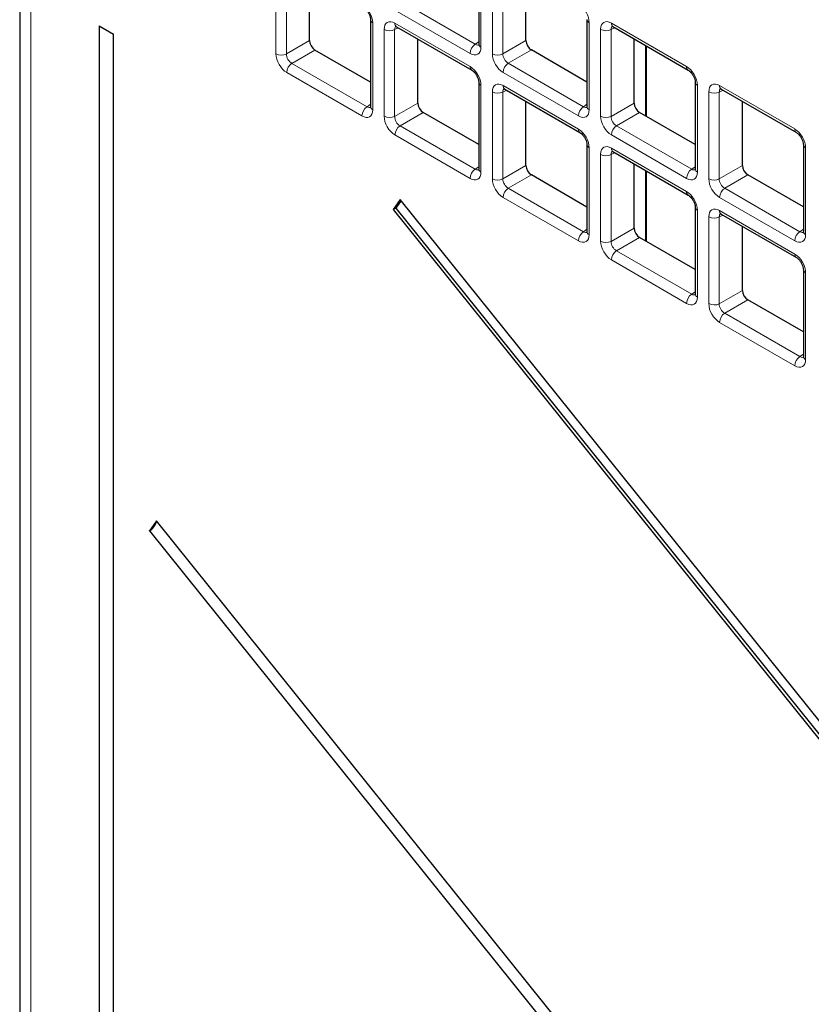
# Paper-space layout 'Blatt2' of a CAD drawing. Header units: millimetres. Extents: x 5 to 418, y 2 to 292.
# Tile 42 of 77: x 104 to 115, y 191 to 204. Entities that reach past the tile are written whole.
import ezdxf

# ---------------------------------------------------------------- set-up
doc = ezdxf.new("R2010")
doc.units = ezdxf.units.MM

psp = doc.layouts.new('Blatt2')

# ---------------------------------------------------------------- linework, layer by layer
at = {"color": 7, "linetype": 'Continuous', "lineweight": 25}
for p, q in [((104.225, 211.293), (104.225, 142.152)), ((110.224, 204.628), (110.224, 203.493)), ((108.012, 203.538), (108.012, 204.377)), ((110.841, 203.538), (110.841, 204.377)), ((105.265, 203.731), (105.265, 142.327)), ((105.265, 203.731), (105.452, 203.623)), ((108.81, 203.811), (108.81, 202.676)), ((109.149, 203.72), (110.133, 203.153)), ((111.638, 203.812), (111.638, 202.676)), ((111.978, 203.721), (112.961, 203.153)), ((105.452, 142.219), (105.452, 203.623)), ((109.427, 202.721), (109.427, 203.56)), ((112.255, 202.722), (112.255, 203.561)), ((112.415, 202.548), (112.415, 203.469)), ((108.81, 202.996), (108.083, 203.415)), ((111.638, 202.996), (110.912, 203.416)), ((110.224, 202.995), (110.224, 201.86)), ((113.052, 202.995), (113.052, 201.86)), ((110.564, 202.904), (111.547, 202.336)), ((113.392, 202.904), (114.375, 202.337)), ((110.841, 201.905), (110.841, 202.744)), ((113.669, 201.905), (113.669, 202.744)), ((110.224, 202.18), (109.497, 202.599)), ((113.052, 202.18), (112.326, 202.599)), ((111.638, 202.178), (111.638, 201.043)), ((114.466, 202.179), (114.466, 201.043)), ((111.978, 202.088), (112.961, 201.52)), ((112.255, 201.089), (112.255, 201.928)), ((111.638, 201.363), (110.912, 201.783)), ((112.415, 200.915), (112.415, 201.836)), ((114.466, 201.364), (113.74, 201.783)), ((109.198, 201.461), (109.106, 201.33)), ((109.209, 201.447), (109.141, 201.35)), ((136.731, 167.209), (109.198, 201.461)), ((109.141, 201.35), (109.106, 201.33)), ((109.106, 201.33), (136.639, 167.078)), ((109.141, 201.35), (136.664, 167.113)), ((113.052, 201.362), (113.052, 200.227)), ((113.392, 201.271), (114.375, 200.704)), ((113.669, 200.272), (113.669, 201.111)), ((113.052, 200.547), (112.326, 200.966)), ((114.466, 200.546), (114.466, 199.41)), ((114.466, 199.73), (113.74, 200.15)), ((106.011, 197.26), (105.919, 197.129)), ((132.119, 164.782), (106.011, 197.26)), ((105.919, 197.129), (132.027, 164.651))]:
    psp.add_line(p, q, dxfattribs=at)
at = {"color": 7, "linetype": 'Continuous', "lineweight": 18}
for p, q in [((104.371, 211.089), (104.371, 141.948)), ((107.573, 203.366), (107.573, 204.501)), ((107.711, 204.499), (107.711, 203.364)), ((110.253, 204.587), (110.253, 203.452)), ((110.402, 203.366), (110.402, 204.501)), ((110.539, 204.499), (110.539, 203.364)), ((109.196, 204.058), (110.179, 203.491)), ((110.112, 203.37), (109.129, 203.938)), ((108.839, 203.77), (108.839, 202.635)), ((109.129, 203.766), (110.112, 203.199)), ((111.667, 203.771), (111.667, 202.635)), ((111.957, 203.766), (112.94, 203.199)), ((108.988, 202.549), (108.988, 203.685)), ((109.175, 203.706), (109.125, 203.683)), ((109.125, 203.683), (109.125, 202.547)), ((111.816, 202.55), (111.816, 203.685)), ((112.003, 203.706), (111.954, 203.683)), ((111.954, 203.683), (111.954, 202.548)), ((107.711, 203.364), (108.012, 203.538)), ((110.179, 203.491), (110.224, 203.522)), ((110.539, 203.364), (110.841, 203.538)), ((112.404, 202.554), (112.404, 203.475)), ((108.083, 203.415), (107.782, 203.241)), ((110.912, 203.416), (110.61, 203.242)), ((107.782, 203.241), (108.765, 202.674)), ((110.61, 203.242), (111.593, 202.674)), ((108.698, 202.554), (107.715, 203.121)), ((111.526, 202.554), (110.543, 203.121)), ((110.253, 202.954), (110.253, 201.819)), ((110.543, 202.95), (111.526, 202.382)), ((113.082, 202.954), (113.082, 201.819)), ((113.371, 202.95), (114.355, 202.383)), ((110.402, 201.733), (110.402, 202.868)), ((110.589, 202.889), (110.539, 202.866)), ((110.539, 202.866), (110.539, 201.731)), ((113.23, 201.733), (113.23, 202.868)), ((113.418, 202.889), (113.368, 202.866)), ((113.368, 202.866), (113.368, 201.731)), ((108.765, 202.674), (108.81, 202.706)), ((109.125, 202.547), (109.427, 202.721)), ((111.593, 202.674), (111.638, 202.706)), ((111.954, 202.548), (112.255, 202.722)), ((109.497, 202.599), (109.196, 202.425)), ((112.326, 202.599), (112.024, 202.425)), ((109.196, 202.425), (110.179, 201.857)), ((112.024, 202.425), (113.007, 201.858)), ((110.112, 201.737), (109.129, 202.305)), ((112.94, 201.737), (111.957, 202.305)), ((111.667, 202.138), (111.667, 201.002)), ((111.816, 200.917), (111.816, 202.052)), ((112.003, 202.073), (111.954, 202.05)), ((111.954, 202.05), (111.954, 200.914)), ((111.957, 202.133), (112.94, 201.566)), ((114.496, 202.138), (114.496, 201.003)), ((110.179, 201.857), (110.224, 201.889)), ((110.539, 201.731), (110.841, 201.905)), ((110.912, 201.783), (110.61, 201.609)), ((112.404, 200.921), (112.404, 201.841)), ((113.007, 201.858), (113.052, 201.889)), ((113.368, 201.731), (113.669, 201.905)), ((113.74, 201.783), (113.438, 201.609)), ((110.61, 201.609), (111.593, 201.041)), ((113.438, 201.609), (114.422, 201.041)), ((111.526, 200.921), (110.543, 201.488)), ((114.355, 200.921), (113.371, 201.489)), ((113.082, 201.321), (113.082, 200.186)), ((113.371, 201.317), (114.355, 200.749)), ((113.23, 200.1), (113.23, 201.235)), ((113.418, 201.256), (113.368, 201.233)), ((113.368, 201.233), (113.368, 200.098)), ((111.593, 201.041), (111.638, 201.073)), ((111.954, 200.914), (112.255, 201.089)), ((114.422, 201.041), (114.466, 201.073)), ((112.326, 200.966), (112.024, 200.792)), ((112.024, 200.792), (113.007, 200.225)), ((112.94, 200.104), (111.957, 200.672)), ((114.496, 200.505), (114.496, 199.37)), ((113.007, 200.225), (113.052, 200.256)), ((113.368, 200.098), (113.669, 200.272)), ((113.74, 200.15), (113.438, 199.976)), ((114.355, 199.288), (113.371, 199.856)), ((113.438, 199.976), (114.422, 199.408)), ((114.422, 199.408), (114.466, 199.44))]:
    psp.add_line(p, q, dxfattribs=at)
for centre, radius, start, end in [((108.859, 203.816), 0.0498, 186.2479, 246.0218), ((109.177, 203.76), 0.0482, 172.9554, 235.7325), ((111.688, 203.816), 0.0498, 186.2479, 246.0218), ((112.005, 203.761), 0.0482, 172.9554, 235.7325), ((109.058, 203.822), 0.155, 242.7384, 295.5295), ((111.887, 203.823), 0.155, 242.7384, 295.5295), ((110.266, 203.363), 0.155, 124.4666, 177.2658), ((110.273, 203.497), 0.0496, 185.2037, 246.1164), ((107.644, 203.503), 0.155, 242.7384, 295.5295), ((110.473, 203.504), 0.155, 242.7384, 295.5295), ((107.869, 203.114), 0.155, 124.4666, 177.2658), ((110.16, 203.193), 0.0483, 172.9665, 235.6198), ((110.698, 203.114), 0.155, 124.4666, 177.2658), ((112.988, 203.193), 0.0483, 172.9665, 235.6198), ((110.273, 203), 0.0498, 186.2479, 246.0218), ((110.591, 202.944), 0.0482, 172.9554, 235.7325), ((113.102, 203), 0.0498, 186.2479, 246.0218), ((113.419, 202.944), 0.0482, 172.9554, 235.7325), ((110.473, 203.006), 0.155, 242.7384, 295.5295), ((113.301, 203.006), 0.155, 242.7384, 295.5295), ((108.852, 202.546), 0.155, 124.4666, 177.2658), ((108.859, 202.68), 0.0496, 185.2037, 246.1164), ((111.681, 202.546), 0.155, 124.4666, 177.2658), ((111.687, 202.681), 0.0496, 185.2037, 246.1164), ((109.058, 202.687), 0.155, 242.7384, 295.5295), ((109.283, 202.297), 0.155, 124.4666, 177.2658), ((111.887, 202.687), 0.155, 242.7384, 295.5295), ((112.112, 202.298), 0.155, 124.4666, 177.2658), ((111.574, 202.376), 0.0483, 172.9665, 235.6198), ((114.402, 202.377), 0.0483, 172.9665, 235.6198), ((111.688, 202.183), 0.0498, 186.2479, 246.0218), ((114.516, 202.183), 0.0498, 186.2479, 246.0218), ((111.887, 202.189), 0.155, 242.7384, 295.5295), ((112.005, 202.127), 0.0482, 172.9554, 235.7325), ((110.266, 201.73), 0.155, 124.4666, 177.2658), ((110.273, 201.864), 0.0496, 185.2037, 246.1164), ((113.095, 201.73), 0.155, 124.4666, 177.2658), ((113.102, 201.864), 0.0496, 185.2037, 246.1164), ((110.473, 201.871), 0.155, 242.7384, 295.5295), ((113.301, 201.871), 0.155, 242.7384, 295.5295), ((110.698, 201.481), 0.155, 124.4666, 177.2658), ((112.988, 201.56), 0.0483, 172.9665, 235.6198), ((113.526, 201.481), 0.155, 124.4666, 177.2658), ((113.102, 201.367), 0.0498, 186.2479, 246.0218), ((113.419, 201.311), 0.0482, 172.9554, 235.7325), ((113.301, 201.373), 0.155, 242.7384, 295.5295), ((111.681, 200.913), 0.155, 124.4666, 177.2658), ((111.687, 201.048), 0.0496, 185.2037, 246.1164), ((114.509, 200.914), 0.155, 124.4666, 177.2658), ((114.516, 201.048), 0.0496, 185.2037, 246.1164), ((111.887, 201.054), 0.155, 242.7384, 295.5295), ((112.112, 200.665), 0.155, 124.4666, 177.2658), ((114.402, 200.744), 0.0483, 172.9665, 235.6198), ((114.516, 200.55), 0.0498, 186.2479, 246.0218), ((113.095, 200.097), 0.155, 124.4666, 177.2658), ((113.102, 200.231), 0.0496, 185.2037, 246.1164), ((113.301, 200.238), 0.155, 242.7384, 295.5295), ((113.526, 199.848), 0.155, 124.4666, 177.2658), ((114.509, 199.281), 0.155, 124.4666, 177.2658), ((114.516, 199.415), 0.0496, 185.2037, 246.1164)]:
    psp.add_arc(centre, radius, start, end, dxfattribs=at)
at = {"color": 7, "linetype": 'Continuous', "lineweight": 25}
psp.add_arc((105.807, 197.314), 0.216, 301.1455, 344.2068, dxfattribs=at)
at = {"color": 7, "linetype": 'Continuous', "lineweight": 18}
for centre, major_axis, ratio, start_param, end_param in [((108.697, 203.852), (-0.1, 0.173), 0.578965, 3.928442, 5.496499), ((111.526, 203.852), (-0.1, 0.173), 0.578965, 3.928442, 5.496499), ((109.129, 203.602), (-0.1, 0.174), 0.575802, 5.499237, 7.067295), ((109.2, 203.643), (-0.0581, 0.0827), 0.569649, 6.163641, 7.016731), ((111.958, 203.603), (-0.1, 0.174), 0.575802, 5.499237, 7.067295), ((112.028, 203.644), (-0.0581, 0.0827), 0.569649, 6.163641, 7.016731), ((110.182, 203.575), (-0.0426, 0.0917), 0.56964, 2.408205, 3.2431), ((107.715, 203.284), (-0.1, 0.173), 0.578965, 0.786849, 2.354907), ((107.786, 203.325), (-0.05, 0.0866), 0.642476, 0.786856, 2.354913), ((110.111, 203.534), (-0.1, 0.174), 0.575802, 2.357645, 3.925702), ((110.543, 203.285), (-0.1, 0.173), 0.578965, 0.786849, 2.354907), ((110.614, 203.326), (-0.05, 0.0866), 0.642476, 0.786856, 2.354913), ((110.111, 203.035), (-0.1, 0.173), 0.578965, 3.928442, 5.496499), ((112.94, 203.036), (-0.1, 0.173), 0.578965, 3.928442, 5.496499), ((110.543, 202.786), (-0.1, 0.174), 0.575802, 5.499237, 7.067295), ((113.372, 202.786), (-0.1, 0.174), 0.575802, 5.499237, 7.067295), ((110.614, 202.827), (-0.0581, 0.0827), 0.569649, 6.163641, 7.016731), ((113.442, 202.827), (-0.0581, 0.0827), 0.569649, 6.163641, 7.016731), ((108.697, 202.717), (-0.1, 0.174), 0.575802, 2.357645, 3.925702), ((108.768, 202.758), (-0.0426, 0.0917), 0.56964, 2.408205, 3.2431), ((111.526, 202.718), (-0.1, 0.174), 0.575802, 2.357645, 3.925702), ((111.596, 202.758), (-0.0426, 0.0917), 0.56964, 2.408205, 3.2431), ((109.129, 202.468), (-0.1, 0.173), 0.578965, 0.786849, 2.354907), ((109.2, 202.509), (-0.05, 0.0866), 0.642476, 0.786856, 2.354913), ((111.958, 202.468), (-0.1, 0.173), 0.578965, 0.786849, 2.354907), ((112.028, 202.509), (-0.05, 0.0866), 0.642476, 0.786856, 2.354913), ((111.526, 202.219), (-0.1, 0.173), 0.578965, 3.928442, 5.496499), ((114.354, 202.219), (-0.1, 0.173), 0.578965, 3.928442, 5.496499), ((111.958, 201.97), (-0.1, 0.174), 0.575802, 5.499237, 7.067295), ((112.028, 202.01), (-0.0581, 0.0827), 0.569649, 6.163641, 7.016731), ((110.111, 201.901), (-0.1, 0.174), 0.575802, 2.357645, 3.925702), ((110.182, 201.942), (-0.0426, 0.0917), 0.56964, 2.408205, 3.2431), ((112.94, 201.901), (-0.1, 0.174), 0.575802, 2.357645, 3.925702), ((113.011, 201.942), (-0.0426, 0.0917), 0.56964, 2.408205, 3.2431), ((110.543, 201.652), (-0.1, 0.173), 0.578965, 0.786849, 2.354907), ((110.614, 201.692), (-0.05, 0.0866), 0.642476, 0.786856, 2.354913), ((113.372, 201.652), (-0.1, 0.173), 0.578965, 0.786849, 2.354907), ((113.442, 201.693), (-0.05, 0.0866), 0.642476, 0.786856, 2.354913), ((112.94, 201.403), (-0.1, 0.173), 0.578965, 3.928442, 5.496499), ((113.372, 201.153), (-0.1, 0.174), 0.575802, 5.499237, 7.067295), ((113.442, 201.194), (-0.0581, 0.0827), 0.569649, 6.163641, 7.016731), ((111.596, 201.125), (-0.0426, 0.0917), 0.56964, 2.408205, 3.2431), ((114.425, 201.126), (-0.0426, 0.0917), 0.56964, 2.408205, 3.2431), ((111.526, 201.085), (-0.1, 0.174), 0.575802, 2.357645, 3.925702), ((111.958, 200.835), (-0.1, 0.173), 0.578965, 0.786849, 2.354907), ((112.028, 200.876), (-0.05, 0.0866), 0.642476, 0.786856, 2.354913), ((114.354, 201.085), (-0.1, 0.174), 0.575802, 2.357645, 3.925702), ((114.354, 200.586), (-0.1, 0.173), 0.578965, 3.928442, 5.496499), ((112.94, 200.268), (-0.1, 0.174), 0.575802, 2.357645, 3.925702), ((113.011, 200.309), (-0.0426, 0.0917), 0.56964, 2.408205, 3.2431), ((113.372, 200.019), (-0.1, 0.173), 0.578965, 0.786849, 2.354907), ((113.442, 200.06), (-0.05, 0.0866), 0.642476, 0.786856, 2.354913), ((114.354, 199.452), (-0.1, 0.174), 0.575802, 2.357645, 3.925702), ((114.425, 199.493), (-0.0426, 0.0917), 0.56964, 2.408205, 3.2431)]:
    psp.add_ellipse(centre, major_axis=major_axis, ratio=ratio, start_param=start_param, end_param=end_param, dxfattribs=at)
at = {"color": 7, "linetype": 'Continuous', "lineweight": 25}
for centre in [(108.083, 203.497), (110.912, 203.497), (109.498, 202.681), (112.326, 202.681), (110.912, 201.864), (113.74, 201.865), (112.326, 201.048), (113.74, 200.231)]:
    psp.add_ellipse(centre, major_axis=(-0.05, 0.0866), ratio=0.578965, start_param=0.786849, end_param=2.354907, dxfattribs=at)
for points, knots in [([(108.718, 203.969), (108.724, 203.965), (108.737, 203.957), (108.761, 203.933), (108.783, 203.901), (108.8, 203.864), (108.809, 203.832), (108.809, 203.817), (108.81, 203.811)], [0, 0, 0, 0, 0.155419, 0.319081, 0.497627, 0.684711, 0.870071, 1, 1, 1, 1]), ([(109.137, 203.726), (109.137, 203.726), (109.137, 203.726), (109.145, 203.722), (109.149, 203.72)], [0, 0, 0, 0, 0.511658, 1, 1, 1, 1]), ([(111.965, 203.726), (111.965, 203.726), (111.966, 203.727), (111.974, 203.723), (111.978, 203.721)], [0, 0, 0, 0, 0.511658, 1, 1, 1, 1]), ([(110.224, 203.493), (110.223, 203.487), (110.223, 203.478), (110.222, 203.479), (110.222, 203.479)], [0, 0, 0, 0, 0.588163, 1, 1, 1, 1]), ([(110.133, 203.153), (110.139, 203.149), (110.151, 203.141), (110.175, 203.116), (110.197, 203.085), (110.214, 203.048), (110.223, 203.015), (110.224, 203.001), (110.224, 202.995)], [0, 0, 0, 0, 0.155419, 0.319081, 0.497627, 0.684711, 0.870071, 1, 1, 1, 1]), ([(112.961, 203.153), (112.967, 203.149), (112.98, 203.141), (113.003, 203.117), (113.025, 203.085), (113.043, 203.048), (113.051, 203.016), (113.052, 203.001), (113.052, 202.995)], [0, 0, 0, 0, 0.155419, 0.319081, 0.497627, 0.684711, 0.870071, 1, 1, 1, 1]), ([(110.551, 202.91), (110.551, 202.91), (110.551, 202.91), (110.56, 202.906), (110.564, 202.904)], [0, 0, 0, 0, 0.511658, 1, 1, 1, 1]), ([(113.379, 202.91), (113.379, 202.91), (113.38, 202.91), (113.388, 202.906), (113.392, 202.904)], [0, 0, 0, 0, 0.511658, 1, 1, 1, 1]), ([(108.81, 202.676), (108.809, 202.671), (108.808, 202.662), (108.808, 202.662), (108.808, 202.662)], [0, 0, 0, 0, 0.588163, 1, 1, 1, 1]), ([(111.638, 202.676), (111.638, 202.671), (111.637, 202.662), (111.637, 202.662), (111.637, 202.663)], [0, 0, 0, 0, 0.588163, 1, 1, 1, 1]), ([(111.547, 202.336), (111.553, 202.332), (111.566, 202.324), (111.589, 202.3), (111.611, 202.268), (111.628, 202.232), (111.637, 202.199), (111.638, 202.184), (111.638, 202.178)], [0, 0, 0, 0, 0.155419, 0.319081, 0.497627, 0.684711, 0.870071, 1, 1, 1, 1]), ([(114.375, 202.337), (114.381, 202.333), (114.394, 202.324), (114.417, 202.3), (114.439, 202.268), (114.457, 202.232), (114.465, 202.199), (114.466, 202.185), (114.466, 202.179)], [0, 0, 0, 0, 0.155419, 0.319081, 0.497627, 0.684711, 0.870071, 1, 1, 1, 1]), ([(111.965, 202.093), (111.965, 202.093), (111.966, 202.094), (111.974, 202.09), (111.978, 202.088)], [0, 0, 0, 0, 0.511658, 1, 1, 1, 1]), ([(110.224, 201.86), (110.223, 201.854), (110.223, 201.845), (110.222, 201.846), (110.222, 201.846)], [0, 0, 0, 0, 0.588163, 1, 1, 1, 1]), ([(113.052, 201.86), (113.052, 201.855), (113.051, 201.845), (113.051, 201.846), (113.051, 201.846)], [0, 0, 0, 0, 0.588163, 1, 1, 1, 1]), ([(112.961, 201.52), (112.967, 201.516), (112.98, 201.508), (113.003, 201.484), (113.025, 201.452), (113.043, 201.415), (113.051, 201.383), (113.052, 201.368), (113.052, 201.362)], [0, 0, 0, 0, 0.155419, 0.319081, 0.497627, 0.684711, 0.870071, 1, 1, 1, 1]), ([(113.379, 201.277), (113.379, 201.277), (113.38, 201.277), (113.388, 201.273), (113.392, 201.271)], [0, 0, 0, 0, 0.511658, 1, 1, 1, 1]), ([(111.638, 201.043), (111.638, 201.038), (111.637, 201.029), (111.637, 201.029), (111.637, 201.029)], [0, 0, 0, 0, 0.588163, 1, 1, 1, 1]), ([(114.466, 201.043), (114.466, 201.038), (114.465, 201.029), (114.465, 201.03), (114.465, 201.03)], [0, 0, 0, 0, 0.588163, 1, 1, 1, 1]), ([(114.375, 200.704), (114.381, 200.7), (114.394, 200.691), (114.417, 200.667), (114.439, 200.635), (114.457, 200.599), (114.465, 200.566), (114.466, 200.552), (114.466, 200.546)], [0, 0, 0, 0, 0.155419, 0.319081, 0.497627, 0.684711, 0.870071, 1, 1, 1, 1]), ([(113.052, 200.227), (113.052, 200.221), (113.051, 200.212), (113.051, 200.213), (113.051, 200.213)], [0, 0, 0, 0, 0.588163, 1, 1, 1, 1]), ([(114.466, 199.41), (114.466, 199.405), (114.465, 199.396), (114.465, 199.396), (114.465, 199.397)], [0, 0, 0, 0, 0.588163, 1, 1, 1, 1])]:
    psp.add_open_spline(points, degree=3, knots=knots, dxfattribs=at)

doc.saveas('drawing.dxf')
